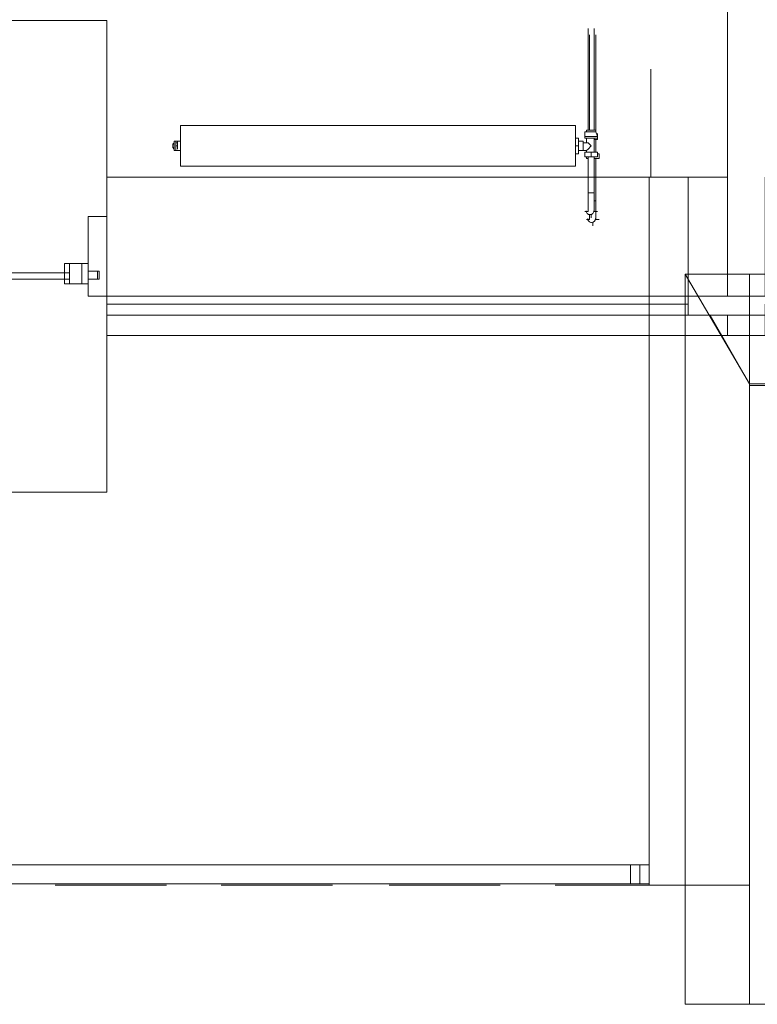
# Model space of a CAD drawing. Header units: millimetres. Extents: x 413 to 305578, y 115 to 38116.
# Tile 125 of 194: x 101883 to 103756, y 8109 to 10610. Entities that reach past the tile are written whole.
import ezdxf

# ---------------------------------------------------------------- set-up
doc = ezdxf.new("R2010")
doc.units = ezdxf.units.MM
for name, color, linetype, true_color in [('PDF$_59-60$-$Floor$Plan$-$В_Этаж$02_Сводный$A-DETL-MBND', 7, 'Continuous', 0xdd3700), ('PDF$_59-60$-$Floor$Plan$-$В_Этаж$02_Сводный$P-PIPE-CNTR', 150, 'Continuous', 0x007fff), ('PDF$_V$line_ifc_RVT-1-В_Этаж$02_Сводный$A-DETL-MBND', 7, 'Continuous', 0xbababa), ('PDF$_V$line_ifc_RVT-1-В_Этаж$02_Сводный$A-FLOR-HRAL', 7, 'Continuous', 0xbababa), ('PDF$_V$line_ifc_RVT-1-В_Этаж$02_Сводный$A-GENM', 7, 'Continuous', 0xdd6e6e), ('PDF$_V$line_ifc_RVT-1-В_Этаж$02_Сводный$A-PART', 7, 'Continuous', 0xdcdcdc), ('PDF$_V$line_ifc_RVT-1-В_Этаж$02_Сводный$A-ROOF', 7, 'Continuous', 0xbababa), ('PDF$_V$line_ifc_RVT-1-В_Этаж$02_Сводный$A-WALL', 7, 'Continuous', 0xdcdcdc)]:
    doc.layers.add(name, color=color, linetype=linetype, true_color=true_color)
doc.layers.add('PDF$_59-60$-$Floor$Plan$-$В_Этаж$02_Сводный$M-EQPM', color=2, linetype='Continuous')
doc.layers.add('PDF$_59-60$-$Floor$Plan$-$В_Этаж$02_Сводный$P-PIPE', color=3, linetype='Continuous')

msp = doc.modelspace()

# ---------------------------------------------------------------- linework, layer by layer
at = {"layer": 'PDF$_59-60$-$Floor$Plan$-$В_Этаж$02_Сводный$A-DETL-MBND', "color": 1, "lineweight": 0}
for points in [[(103326, 10587.9), (103326, 10329.3)], [(103341.9, 10329.3), (103341.9, 10587.9)], [(103326, 10142.3), (103326, 10146.2), (103326, 10150.2), (103326, 10154.2), (103326, 10158.2), (103326, 10162.2), (103326, 10166.1), (103326, 10170.1)], [(103326, 10126.4), (103326, 10130.3), (103326, 10134.3)]]:
    msp.add_lwpolyline(points, dxfattribs=at)
at = {"layer": 'PDF$_59-60$-$Floor$Plan$-$В_Этаж$02_Сводный$A-DETL-MBND', "color": 5, "lineweight": 0}
for points in [[(103329.9, 10572), (103329.9, 10329.3)], [(103345.9, 10329.3), (103345.9, 10572)], [(103345.9, 10138.3), (103345.9, 10134.3), (103345.9, 10130.3), (103345.9, 10126.4), (103345.9, 10122.4), (103345.9, 10118.4), (103345.9, 10114.4), (103345.9, 10110.4), (103345.9, 10106.5)], [(103329.9, 10102.5), (103329.9, 10106.5), (103329.9, 10110.4), (103329.9, 10114.4)]]:
    msp.add_lwpolyline(points, dxfattribs=at)
at = {"layer": 'PDF$_59-60$-$Floor$Plan$-$В_Этаж$02_Сводный$M-EQPM', "lineweight": 0}
for points in [[(102291.4, 10237.8), (103294.1, 10237.8), (103294.1, 10341.2), (102291.4, 10341.2)], [(102291.4, 10341.2), (103294.1, 10341.2), (103294.1, 10237.8), (102291.4, 10237.8)], [(102283.4, 10289.5), (102279.4, 10289.5)], [(103333.9, 10273.6), (103349.8, 10273.6), (103349.8, 10261.6), (103333.9, 10261.6), (103318, 10261.6), (103318, 10273.6)]]:
    msp.add_lwpolyline(points, close=True, dxfattribs=at)
for points in [[(103294.1, 10309.4), (103302.1, 10309.4), (103302.1, 10289.5), (103302.1, 10269.6), (103294.1, 10269.6)], [(103314, 10297.5), (103322, 10297.5), (103322, 10309.4), (103326, 10309.4), (103329.9, 10309.4), (103333.9, 10309.4), (103337.9, 10309.4), (103341.9, 10309.4), (103345.9, 10309.4)], [(103337.9, 10329.3), (103341.9, 10329.3), (103345.9, 10329.3), (103345.9, 10325.3), (103349.8, 10313.4), (103318, 10313.4), (103318, 10325.3), (103322, 10325.3), (103322, 10329.3), (103326, 10329.3), (103329.9, 10329.3)], [(103345.9, 10325.3), (103318, 10325.3)], [(103326, 10309.4), (103322, 10309.4), (103318, 10309.4), (103318, 10313.4)], [(103341.9, 10309.4), (103322, 10309.4)], [(103341.9, 10329.3), (103337.9, 10329.3), (103333.9, 10329.3), (103329.9, 10329.3), (103326, 10329.3)], [(103341.9, 10305.4), (103349.8, 10305.4), (103349.8, 10321.3)], [(103349.8, 10313.4), (103349.8, 10309.4), (103345.9, 10309.4), (103341.9, 10309.4), (103341.9, 10273.6)], [(103345.9, 10273.6), (103345.9, 10305.4)], [(103349.8, 10321.3), (103349.8, 10321.3)], [(102275.5, 10301.4), (102279.4, 10301.4), (102275.5, 10301.4), (102275.5, 10277.6), (102279.4, 10277.6), (102275.5, 10277.6), (102275.5, 10281.5), (102271.5, 10285.5), (102275.5, 10285.5)], [(102275.5, 10297.5), (102271.5, 10293.5), (102271.5, 10285.5)], [(102275.5, 10293.5), (102271.5, 10293.5)], [(102275.5, 10301.4), (102275.5, 10301.4)], [(102279.4, 10277.6), (102283.4, 10277.6), (102279.4, 10277.6), (102279.4, 10289.5), (102279.4, 10297.5), (102279.4, 10301.4), (102283.4, 10301.4), (102283.4, 10297.5), (102279.4, 10297.5)], [(102279.4, 10289.5), (102279.4, 10289.5)], [(102291.4, 10301.4), (102283.4, 10301.4)], [(102283.4, 10301.4), (102283.4, 10301.4)], [(102283.4, 10297.5), (102283.4, 10289.5), (102283.4, 10281.5)], [(102283.4, 10289.5), (102283.4, 10289.5)], [(103294.1, 10289.5), (103302.1, 10289.5)], [(103314, 10277.6), (103314, 10301.4), (103302.1, 10301.4)], [(103322, 10297.5), (103326, 10297.5), (103333.9, 10289.5), (103326, 10281.5), (103322, 10277.6)], [(102275.5, 10277.6), (102275.5, 10277.6)], [(102279.4, 10277.6), (102279.4, 10277.6)], [(102283.4, 10277.6), (102283.4, 10277.6)], [(102283.4, 10277.6), (102291.4, 10277.6)], [(102283.4, 10277.6), (102283.4, 10277.6)], [(103302.1, 10277.6), (103314, 10277.6), (103322, 10277.6), (103322, 10273.6)], [(103326, 10257.7), (103322, 10257.7), (103322, 10261.6)], [(103333.9, 10261.6), (103333.9, 10273.6)], [(103349.8, 10269.6), (103353.8, 10269.6), (103353.8, 10257.7), (103341.9, 10257.7)]]:
    msp.add_lwpolyline(points, dxfattribs=at)
at = {"layer": 'PDF$_59-60$-$Floor$Plan$-$В_Этаж$02_Сводный$P-PIPE', "color": 1, "lineweight": 0}
for points in [[(103326, 10261.6), (103326, 10170.1), (103341.9, 10170.1), (103341.9, 10261.6)], [(103341.9, 10122.4), (103341.9, 10126.4), (103341.9, 10130.3), (103341.9, 10134.3), (103341.9, 10138.3), (103341.9, 10142.3), (103341.9, 10146.2), (103341.9, 10150.2), (103341.9, 10154.2), (103341.9, 10158.2), (103341.9, 10162.2), (103341.9, 10166.1), (103341.9, 10170.1), (103333.9, 10170.1), (103326, 10170.1), (103326, 10166.1), (103326, 10162.2), (103326, 10158.2), (103326, 10154.2), (103326, 10150.2), (103326, 10146.2), (103326, 10142.3), (103326, 10138.3), (103326, 10134.3), (103326, 10130.3), (103326, 10126.4), (103326, 10122.4)]]:
    msp.add_lwpolyline(points, dxfattribs=at)
at = {"layer": 'PDF$_59-60$-$Floor$Plan$-$В_Этаж$02_Сводный$P-PIPE', "color": 5, "lineweight": 0}
for points in [[(103345.9, 10102.5), (103345.9, 10106.5), (103345.9, 10110.4), (103345.9, 10114.4), (103345.9, 10118.4), (103345.9, 10122.4), (103345.9, 10126.4), (103345.9, 10130.3), (103345.9, 10134.3), (103345.9, 10138.3), (103345.9, 10142.3), (103345.9, 10146.2), (103345.9, 10150.2), (103341.9, 10150.2), (103345.9, 10150.2), (103345.9, 10257.7)], [(103329.9, 10114.4), (103329.9, 10110.4), (103329.9, 10106.5), (103329.9, 10102.5)]]:
    msp.add_lwpolyline(points, dxfattribs=at)
at = {"layer": 'PDF$_59-60$-$Floor$Plan$-$В_Этаж$02_Сводный$P-PIPE', "color": 1, "lineweight": 0}
msp.add_lwpolyline([(103321.1, 10124.8, 0.414213), (103331, 10114.8, 0.414213), (103341, 10124.8)], format="xyb", dxfattribs=at)
at = {"layer": 'PDF$_59-60$-$Floor$Plan$-$В_Этаж$02_Сводный$P-PIPE', "color": 5, "lineweight": 0}
msp.add_lwpolyline([(103325.1, 10104.9, 0.339447), (103332.9, 10095.1, 0.052556), (103335, 10094.9, 0.414213), (103345, 10104.9)], format="xyb", dxfattribs=at)
at = {"layer": 'PDF$_59-60$-$Floor$Plan$-$В_Этаж$02_Сводный$P-PIPE-CNTR', "color": 1, "lineweight": 0}
for points in [[(103318, 10122.4), (103326, 10122.4)], [(103333.9, 10106.5), (103333.9, 10114.4)], [(103341.9, 10122.4), (103349.8, 10122.4)]]:
    msp.add_lwpolyline(points, dxfattribs=at)
at = {"layer": 'PDF$_59-60$-$Floor$Plan$-$В_Этаж$02_Сводный$P-PIPE-CNTR', "color": 5, "lineweight": 0}
for points in [[(103322, 10102.5), (103329.9, 10102.5)], [(103337.9, 10086.6), (103337.9, 10094.5)], [(103345.9, 10102.5), (103353.8, 10102.5)]]:
    msp.add_lwpolyline(points, dxfattribs=at)
at = {"layer": 'PDF$_V$line_ifc_RVT-1-В_Этаж$02_Сводный$A-DETL-MBND', "lineweight": 0}
for points in [[(103485.1, 10209.9), (103485.1, 10484.5)], [(102255.6, 8411.3), (101973, 8411.3)], [(102677.4, 8411.3), (102394.8, 8411.3)], [(103103.1, 8411.3), (102820.6, 8411.3)], [(103481.2, 8411.3), (103242.4, 8411.3)]]:
    msp.add_lwpolyline(points, close=True, dxfattribs=at)
msp.add_lwpolyline([(103485.1, 10484.5), (103485.1, 10209.9)], dxfattribs=at)
at = {"layer": 'PDF$_V$line_ifc_RVT-1-В_Этаж$02_Сводный$A-FLOR-HRAL', "lineweight": 0}
msp.add_lwpolyline([(103457.3, 8415.3), (99505.9, 8415.3), (99505.9, 8463), (103457.3, 8463)], close=True, dxfattribs=at)
msp.add_lwpolyline([(103481.2, 8415.3), (103433.4, 8415.3), (103433.4, 8463), (103481.2, 8463)], dxfattribs=at)
at = {"layer": 'PDF$_V$line_ifc_RVT-1-В_Этаж$02_Сводный$A-GENM', "lineweight": 0}
msp.add_lwpolyline([(99478.1, 10607.8), (99478.1, 9410.1), (102104.4, 9410.1), (102104.4, 10607.8)], close=True, dxfattribs=at)
at = {"layer": 'PDF$_V$line_ifc_RVT-1-В_Этаж$02_Сводный$A-PART', "lineweight": 0}
for points in [[(103680.1, 10209.9), (102104.4, 10209.9), (102104.4, 9907.5), (103572.7, 9907.5), (103572.7, 9963.2), (103680.1, 9963.2)], [(103580.6, 10209.9), (103481.2, 10209.9), (103481.2, 8411.3), (103572.7, 8411.3), (103572.7, 9963.2), (103580.6, 9963.2)], [(102056.6, 9971.2), (102080.5, 9971.2), (102080.5, 9951.3), (102056.6, 9951.3), (102056.6, 9907.5), (102104.4, 9907.5), (102104.4, 10110.4), (102056.6, 10110.4)], [(102056.6, 9939.3), (102056.6, 9991.1), (101996.9, 9991.1), (101996.9, 9939.3)], [(102008.9, 9991.1), (102008.9, 9939.3), (102040.7, 9939.3), (102040.7, 9991.1)], [(102056.6, 9939.3), (102056.6, 9991.1), (102040.7, 9991.1), (102040.7, 9939.3)], [(102008.9, 9951.3), (102008.9, 9967.2), (101173.2, 9967.2), (101173.2, 9951.3)], [(102084.5, 9951.3), (102084.5, 9971.2), (102056.6, 9971.2), (102056.6, 9951.3)], [(103572.7, 9907.5), (102104.4, 9907.5), (102104.4, 9887.6), (103572.7, 9887.6)], [(102104.4, 9859.7), (103580.6, 9859.7), (103580.6, 9887.6), (102104.4, 9887.6)], [(103572.7, 9859.7), (102104.4, 9859.7), (102104.4, 9808), (103572.7, 9808)]]:
    msp.add_lwpolyline(points, close=True, dxfattribs=at)
at = {"layer": 'PDF$_V$line_ifc_RVT-1-В_Этаж$02_Сводный$A-PART', "color": 9, "lineweight": 0, "true_color": 0xbababa}
for points in [[(103580.6, 9963.2), (103580.6, 9951.3), (103580.6, 9887.6), (103580.6, 9907.5), (103572.7, 9907.5), (103604.5, 9907.5), (103680.1, 9907.5)], [(103604.5, 9907.5), (103572.7, 9963.2), (103580.6, 9951.3)], [(103572.7, 9808), (103664.2, 9808), (103636.3, 9859.7), (103735.8, 9684.7)], [(103664.2, 9808), (103680.1, 9808)], [(103481.2, 8415.3), (103433.4, 8415.3), (103433.4, 8463), (103481.2, 8463)], [(103572.7, 8411.3), (103735.8, 8411.3)]]:
    msp.add_lwpolyline(points, dxfattribs=at)
for points in [[(103680.1, 9859.7), (103636.3, 9859.7), (103580.6, 9859.7), (103636.3, 9859.7)], [(103457.3, 8415.3), (99505.9, 8415.3), (99505.9, 8463), (103457.3, 8463)]]:
    msp.add_lwpolyline(points, close=True, dxfattribs=at)
at = {"layer": 'PDF$_V$line_ifc_RVT-1-В_Этаж$02_Сводный$A-ROOF', "lineweight": 0}
for points in [[(103572.7, 9963.2), (103735.8, 9684.7), (103572.7, 9963.2), (103572.7, 9899.5), (103572.7, 9887.6), (103580.6, 9887.6), (103580.6, 9859.7), (103572.7, 9859.7), (103572.7, 9855.8), (103572.7, 8379.5), (103572.7, 8108.9), (103735.8, 8108.9), (103735.8, 8399.4), (103735.8, 8451.1), (103735.8, 9083.8), (103735.8, 9859.7), (103735.8, 9871.7), (103735.8, 9887.6), (103735.8, 9959.2), (103735.8, 9963.2), (103731.8, 9963.2), (103712, 9963.2)], [(103735.8, 8108.9), (103572.7, 8108.9), (103712, 8108.9)]]:
    msp.add_lwpolyline(points, close=True, dxfattribs=at)
for points in [[(103731.8, 9963.2), (103731.8, 9963.2)], [(103580.6, 9859.7), (103580.6, 9859.7)]]:
    msp.add_lwpolyline(points, dxfattribs=at)
at = {"layer": 'PDF$_V$line_ifc_RVT-1-В_Этаж$02_Сводный$A-ROOF', "color": 254, "lineweight": 0, "true_color": 0xdcdcdc}
for points in [[(103735.8, 9963.2), (103735.8, 9680.7), (103799.5, 9680.7), (103799.5, 9859.7), (103775.6, 9859.7), (103775.6, 9887.6), (103799.5, 9887.6), (103799.5, 9963.2)], [(103735.8, 9684.7), (103735.8, 8108.9), (103783.6, 8108.9), (103783.6, 9684.7)]]:
    msp.add_lwpolyline(points, close=True, dxfattribs=at)
at = {"layer": 'PDF$_V$line_ifc_RVT-1-В_Этаж$02_Сводный$A-WALL', "lineweight": 0}
for points in [[(103779.6, 13540.5), (103680.1, 13540.5), (103680.1, 9907.5), (103775.6, 9907.5), (103775.6, 10209.9), (103779.6, 10209.9), (103775.6, 10209.9), (103775.6, 9963.2), (103779.6, 9963.2), (103779.6, 10209.9), (103779.6, 9963.2), (103799.5, 9963.2), (103799.5, 10209.9), (103831.3, 10209.9), (103831.3, 9887.6), (103799.5, 9887.6), (103799.5, 10209.9), (103779.6, 10209.9)], [(103680.1, 10209.9), (102104.4, 10209.9), (102104.4, 9907.5), (103572.7, 9907.5), (103572.7, 9963.2), (103680.1, 9963.2)], [(103580.6, 10209.9), (103481.2, 10209.9), (103481.2, 8411.3), (103572.7, 8411.3), (103572.7, 9963.2), (103580.6, 9963.2)], [(102056.6, 9971.2), (102080.5, 9971.2), (102080.5, 9951.3), (102056.6, 9951.3), (102056.6, 9907.5), (102104.4, 9907.5), (102104.4, 10110.4), (102056.6, 10110.4)], [(102056.6, 9939.3), (102056.6, 9991.1), (101996.9, 9991.1), (101996.9, 9939.3)], [(102008.9, 9991.1), (102008.9, 9939.3), (102040.7, 9939.3), (102040.7, 9991.1)], [(102056.6, 9939.3), (102056.6, 9991.1), (102040.7, 9991.1), (102040.7, 9939.3)], [(102008.9, 9951.3), (102008.9, 9967.2), (101173.2, 9967.2), (101173.2, 9951.3)], [(102084.5, 9951.3), (102084.5, 9971.2), (102056.6, 9971.2), (102056.6, 9951.3)], [(103572.7, 9907.5), (102104.4, 9907.5), (102104.4, 9887.6), (103572.7, 9887.6)], [(102104.4, 9859.7), (103580.6, 9859.7), (103580.6, 9887.6), (102104.4, 9887.6)], [(103572.7, 9859.7), (102104.4, 9859.7), (102104.4, 9808), (103572.7, 9808)], [(103775.6, 9808), (103775.6, 9859.7), (103680.1, 9859.7), (103680.1, 9808)]]:
    msp.add_lwpolyline(points, close=True, dxfattribs=at)
at = {"layer": 'PDF$_V$line_ifc_RVT-1-В_Этаж$02_Сводный$A-WALL', "color": 9, "lineweight": 0, "true_color": 0xbababa}
for points in [[(103580.6, 9963.2), (103580.6, 9951.3), (103580.6, 9887.6), (103580.6, 9907.5), (103572.7, 9907.5), (103604.5, 9907.5), (103680.1, 9907.5)], [(103604.5, 9907.5), (103572.7, 9963.2), (103580.6, 9951.3)], [(103572.7, 9808), (103664.2, 9808), (103636.3, 9859.7), (103735.8, 9684.7)], [(103664.2, 9808), (103680.1, 9808)], [(103572.7, 8411.3), (103735.8, 8411.3)]]:
    msp.add_lwpolyline(points, dxfattribs=at)
msp.add_lwpolyline([(103680.1, 9859.7), (103636.3, 9859.7), (103580.6, 9859.7), (103636.3, 9859.7)], close=True, dxfattribs=at)

doc.saveas('drawing.dxf')
